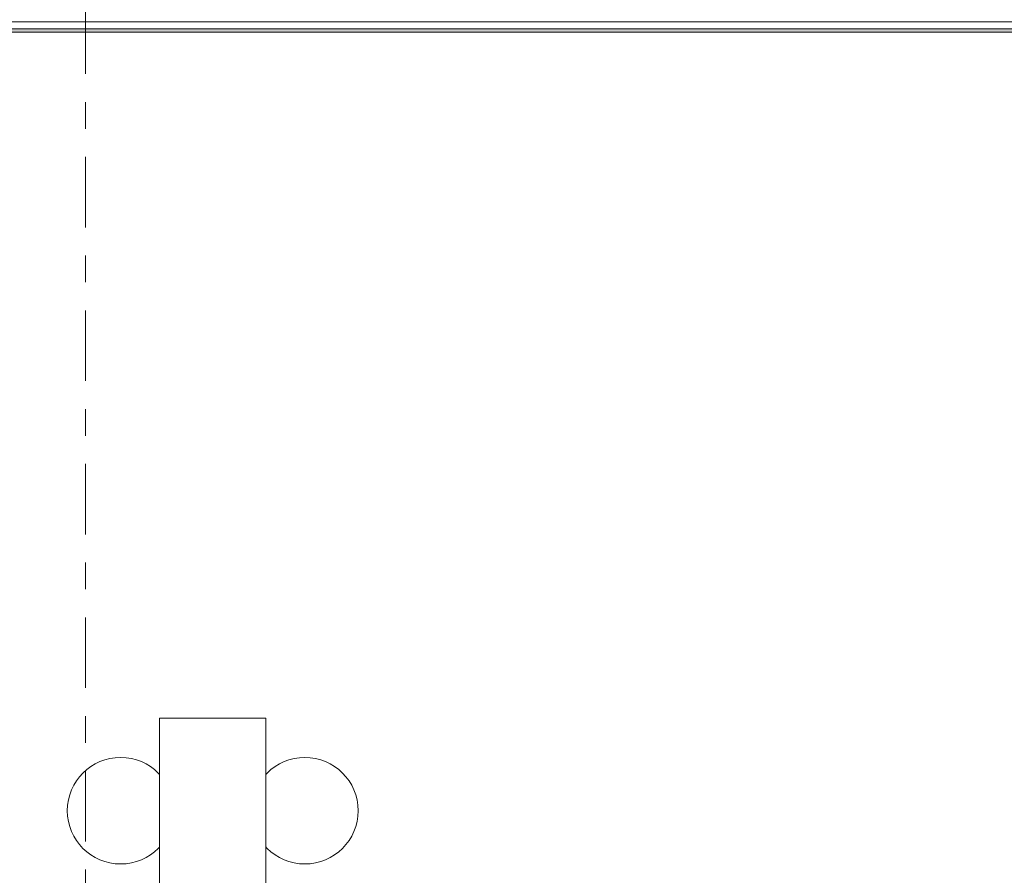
# Model space of a CAD drawing. Header units: metres. Extents: x -3.6 to 84.5, y -11 to 16.8.
# Tile 232 of 256: x 50.7 to 54.4, y 2 to 5.2. Entities that reach past the tile are written whole.
import ezdxf

# ---------------------------------------------------------------- set-up
doc = ezdxf.new("R2010")
doc.units = ezdxf.units.M
doc.header["$MEASUREMENT"] = 0
doc.linetypes.add('Strichlinie doppelt', pattern=[0.546806, 0.264583, -0.105833, 0.070556, -0.105833])
doc.linetypes.add('Wipeout_Contour', pattern=[1, 0, -1])
for name, color, linetype in [('451 - Universal.Achsen Raster', 7, 'Continuous'), ('653 - Abdeckung.TB Verkofferung', 7, 'Continuous'), ('701 - Einrichtung.Möbel', 7, 'Continuous')]:
    doc.layers.add(name, color=color, linetype=linetype)
pattern_1 = [(45, (0, 0), (-0.01767767, 0.01767767), [0, -0.025])]

msp = doc.modelspace()

# ---------------------------------------------------------------- hatches: boundary and pattern name
at = {"layer": '653 - Abdeckung.TB Verkofferung', "linetype": 'Continuous', "lineweight": 0, "true_color": 0x000000}
h = msp.add_hatch(dxfattribs=at)
h.set_pattern_fill('Gips_0001', color=18, style=0, pattern_type=2)
h.set_pattern_definition(pattern_1)
h.paths.add_polyline_path([(47.44, 5.1305), (51.04, 5.1305), (51.04, 5.143), (47.44, 5.143)])
h = msp.add_hatch(dxfattribs=at)
h.set_pattern_fill('Gips_0001', color=18, style=0, pattern_type=2)
h.set_pattern_definition(pattern_1)
h.paths.add_polyline_path([(51.04, 5.1305), (61.975, 5.1305), (61.975, 5.143), (51.04, 5.143)])

# ---------------------------------------------------------------- linework, layer by layer
at = {"layer": '451 - Universal.Achsen Raster', "color": 160, "linetype": 'Strichlinie doppelt', "lineweight": 9, "true_color": 0x3232ff}
msp.add_line((50.93, -10.585), (50.93, 16.355), dxfattribs=at)
at = {"layer": '653 - Abdeckung.TB Verkofferung', "color": 7, "linetype": 'Continuous', "lineweight": 5}
for p, q in [((51.04, 5.17), (47.44, 5.17)), ((51.04, 5.143), (47.44, 5.143)), ((61.975, 5.17), (51.04, 5.17)), ((61.975, 5.143), (51.04, 5.143)), ((51.04, 5.1305), (47.44, 5.1305)), ((61.975, 5.1305), (51.04, 5.1305))]:
    msp.add_line(p, q, dxfattribs=at)
at = {"layer": '653 - Abdeckung.TB Verkofferung', "color": 7, "linetype": 'Continuous', "lineweight": 9}
for p, q in [((47.44, 5.1305), (51.04, 5.1305)), ((51.04, 5.1305), (61.975, 5.1305))]:
    msp.add_line(p, q, dxfattribs=at)
at = {"layer": '701 - Einrichtung.Möbel', "color": 252, "linetype": 'Continuous', "lineweight": 13, "true_color": 0x919191}
for points in [[(51.2623, 2.2079, 1), (50.8623, 2.2079, 1)], [(51.9537, 2.2079, 1), (51.5537, 2.2079, 1)]]:
    msp.add_lwpolyline(points, format="xyb", close=True, dxfattribs=at)

# ---------------------------------------------------------------- next in the draw order: wipeouts: each hides what was drawn before it
at = {"color": 254, "linetype": 'Wipeout_Contour', "lineweight": 0, "ltscale": 205.777623}
msp.add_wipeout([(51.2078, 0.7552), (51.6078, 0.7552), (51.6078, 2.5552), (51.2078, 2.5552)], dxfattribs=at).dxf.layer = '701 - Einrichtung.Möbel'

# ---------------------------------------------------------------- next in the draw order: linework, layer by layer
at = {"layer": '701 - Einrichtung.Möbel', "color": 252, "linetype": 'Continuous', "lineweight": 13, "true_color": 0x919191}
for p, q in [((51.6078, 2.5552), (51.2078, 2.5552)), ((51.2078, 2.5552), (51.2078, 0.7552)), ((51.6078, 0.7552), (51.6078, 2.5552))]:
    msp.add_line(p, q, dxfattribs=at)

doc.saveas('drawing.dxf')
